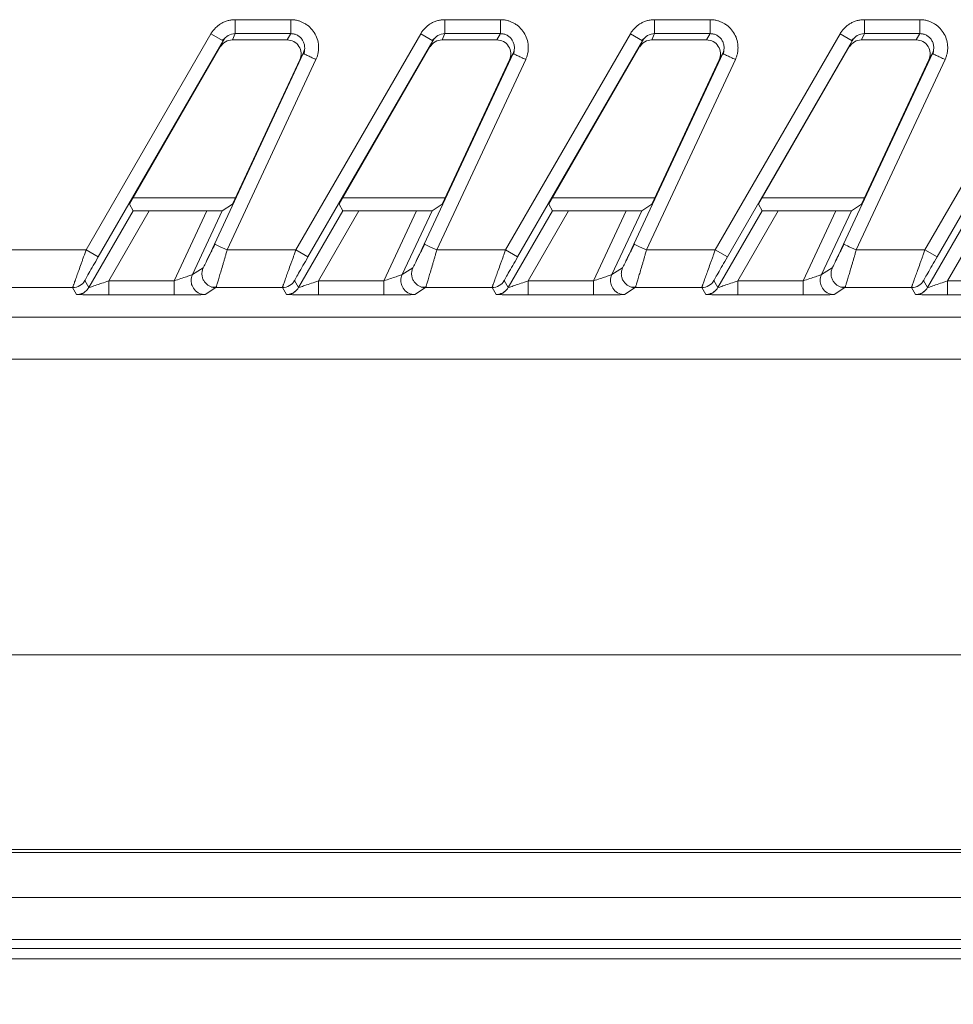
# Model space of a CAD drawing. Header units: millimetres. Extents: x 0 to 594, y 0 to 420.
# Tile 19 of 76: x 78 to 91, y 230 to 244. Entities that reach past the tile are written whole.
import ezdxf

# ---------------------------------------------------------------- set-up
doc = ezdxf.new("R2010")
doc.units = ezdxf.units.MM
doc.styles.add('SLDTEXTSTYLE1', font='TXT', dxfattribs={"width": 0.605})
doc.dimstyles.new('SLDDIMSTYLE3', dxfattribs={"dimtxt": 2.568319, "dimasz": 3.3, "dimexe": 0, "dimexo": 0.0625, "dimgap": 0.64208, "dimtad": 1, "dimdec": 1, "dimlfac": 5, "dimrnd": 1e-09, "dimzin": 12, "dimdsep": 46, "dimtxsty": 'SLDTEXTSTYLE1', "dimsah": 1, "dimcen": 0.09, "dimadec": 0, "dimazin": 3, "dimtfac": 1, "dimtdec": 1, "dimtmove": 0, "dimatfit": 0, "dimfxl": 1, "dimfrac": 2, "dimtolj": 1, "dimtzin": 12, "dimarcsym": 0})

# ---------------------------------------------------------------- blocks, each defined once
blk = doc.blocks.new('_D_13')
at = {"color": 7, "linetype": 'Continuous', "lineweight": 0}
for p, q in [((42.47, 235.104), (42.47, 241.504)), ((122.707, 235.104), (41.47, 235.104)), ((42.47, 225.604), (42.47, 235.104)), ((37.938, 233.539), (37.938, 234.127)), ((37.938, 234.127), (41.882, 234.127)), ((41.882, 234.127), (41.882, 233.539)), ((37.938, 227.169), (37.938, 226.581)), ((41.882, 226.581), (41.882, 227.169)), ((37.938, 226.581), (41.882, 226.581)), ((115.707, 225.604), (41.47, 225.604)), ((42.47, 225.604), (42.47, 219.204))]:
    blk.add_line(p, q, dxfattribs=at)
for points in [[(42.47, 235.104), (42.97, 238.404), (41.97, 238.404)], [(42.47, 225.604), (41.97, 222.304), (42.97, 222.304)]]:
    blk.add_solid(points, dxfattribs=at)
at = {"color": 7, "linetype": 'Continuous', "lineweight": 0, "char_height": 2.6458, "attachment_point": 1, "rotation": 90, "style": 'SLDTEXTSTYLE1'}
for s, insert in [('47,5', (33.939, 226.924)), ('1,9', (38.471, 227.904))]:
    blk.add_mtext(s, dxfattribs=dict(at, insert=insert))

msp = doc.modelspace()

# ---------------------------------------------------------------- linework, layer by layer
at = {"color": 7, "linetype": 'Continuous', "lineweight": 15}
for p, q in [((80.755, 244.192), (81.549, 244.192)), ((83.755, 244.192), (84.549, 244.192)), ((86.755, 244.192), (87.549, 244.192)), ((89.755, 244.192), (90.549, 244.192)), ((78.622, 240.899), (80.408, 243.991)), ((80.408, 243.991), (80.581, 243.891)), ((80.755, 243.993), (80.714, 243.904)), ((80.755, 243.993), (81.549, 243.993)), ((81.549, 243.993), (81.498, 243.904)), ((81.622, 240.899), (83.408, 243.991)), ((83.408, 243.991), (83.581, 243.891)), ((83.755, 243.993), (83.714, 243.904)), ((83.755, 243.993), (84.549, 243.993)), ((84.549, 243.993), (84.498, 243.904)), ((84.622, 240.899), (86.408, 243.991)), ((86.408, 243.991), (86.581, 243.891)), ((86.755, 243.993), (86.714, 243.904)), ((86.755, 243.993), (87.549, 243.993)), ((87.549, 243.993), (87.498, 243.904)), ((87.622, 240.899), (89.408, 243.991)), ((89.408, 243.991), (89.581, 243.891)), ((89.755, 243.993), (89.714, 243.904)), ((89.755, 243.993), (90.549, 243.993)), ((90.549, 243.993), (90.498, 243.904)), ((90.622, 240.899), (92.408, 243.991)), ((78.795, 240.799), (80.581, 243.891)), ((80.581, 243.891), (80.54, 243.804)), ((80.568, 243.897), (80.613, 243.933)), ((81.498, 243.904), (80.714, 243.904)), ((81.795, 240.799), (83.581, 243.891)), ((83.581, 243.891), (83.54, 243.804)), ((83.568, 243.897), (83.613, 243.933)), ((84.498, 243.904), (83.714, 243.904)), ((84.795, 240.799), (86.581, 243.891)), ((86.581, 243.891), (86.54, 243.804)), ((86.568, 243.897), (86.613, 243.933)), ((87.498, 243.904), (86.714, 243.904)), ((87.795, 240.799), (89.581, 243.891)), ((89.581, 243.891), (89.54, 243.804)), ((89.568, 243.897), (89.613, 243.933)), ((90.498, 243.904), (89.714, 243.904)), ((90.795, 240.799), (92.581, 243.891)), ((79.241, 241.553), (80.54, 243.804)), ((81.729, 243.707), (80.459, 240.983)), ((81.729, 243.707), (81.678, 243.619)), ((81.743, 243.753), (81.729, 243.707)), ((81.742, 243.701), (81.729, 243.707)), ((81.744, 243.754), (81.741, 243.698)), ((82.241, 241.553), (83.54, 243.804)), ((84.729, 243.707), (83.459, 240.983)), ((84.729, 243.707), (84.678, 243.619)), ((84.743, 243.753), (84.729, 243.707)), ((84.742, 243.701), (84.729, 243.707)), ((84.744, 243.754), (84.741, 243.698)), ((85.241, 241.553), (86.54, 243.804)), ((87.729, 243.707), (86.459, 240.983)), ((87.729, 243.707), (87.678, 243.619)), ((87.743, 243.753), (87.729, 243.707)), ((87.742, 243.701), (87.729, 243.707)), ((87.744, 243.754), (87.741, 243.698)), ((88.241, 241.553), (89.54, 243.804)), ((90.729, 243.707), (89.459, 240.983)), ((90.729, 243.707), (90.678, 243.619)), ((90.743, 243.753), (90.729, 243.707)), ((90.742, 243.701), (90.729, 243.707)), ((90.744, 243.754), (90.741, 243.698)), ((81.91, 243.622), (80.64, 240.899)), ((80.715, 241.553), (81.678, 243.619)), ((84.91, 243.622), (83.64, 240.899)), ((83.715, 241.553), (84.678, 243.619)), ((87.91, 243.622), (86.64, 240.899)), ((86.715, 241.553), (87.678, 243.619)), ((90.91, 243.622), (89.64, 240.899)), ((89.715, 241.553), (90.678, 243.619)), ((80.757, 241.643), (79.293, 241.643)), ((83.757, 241.643), (82.293, 241.643)), ((86.757, 241.643), (85.293, 241.643)), ((89.757, 241.643), (88.293, 241.643)), ((78.659, 240.36), (79.294, 241.46)), ((78.946, 240.457), (79.524, 241.459)), ((79.241, 241.553), (79.294, 241.46)), ((79.524, 241.459), (80.348, 241.459)), ((80.348, 241.459), (79.881, 240.457)), ((80.57, 241.46), (80.143, 240.545)), ((80.715, 241.553), (80.57, 241.46)), ((81.659, 240.36), (82.294, 241.46)), ((81.946, 240.457), (82.524, 241.459)), ((82.241, 241.553), (82.294, 241.46)), ((82.524, 241.459), (83.348, 241.459)), ((83.348, 241.459), (82.881, 240.457)), ((83.57, 241.46), (83.143, 240.545)), ((83.715, 241.553), (83.57, 241.46)), ((84.659, 240.36), (85.294, 241.46)), ((84.946, 240.457), (85.524, 241.459)), ((85.241, 241.553), (85.294, 241.46)), ((85.524, 241.459), (86.348, 241.459)), ((86.348, 241.459), (85.881, 240.457)), ((86.57, 241.46), (86.143, 240.545)), ((86.715, 241.553), (86.57, 241.46)), ((87.659, 240.36), (88.294, 241.46)), ((87.946, 240.457), (88.524, 241.459)), ((88.241, 241.553), (88.294, 241.46)), ((88.524, 241.459), (89.348, 241.459)), ((89.348, 241.459), (88.881, 240.457)), ((89.57, 241.46), (89.143, 240.545)), ((89.715, 241.553), (89.57, 241.46)), ((90.659, 240.36), (91.294, 241.46)), ((90.946, 240.457), (91.524, 241.459)), ((76.956, 240.899), (78.622, 240.899)), ((78.622, 240.899), (78.795, 240.799)), ((80.64, 240.899), (81.622, 240.899)), ((81.622, 240.899), (81.795, 240.799)), ((83.64, 240.899), (84.622, 240.899)), ((84.622, 240.899), (84.795, 240.799)), ((86.64, 240.899), (87.622, 240.899)), ((87.622, 240.899), (87.795, 240.799)), ((89.64, 240.899), (90.622, 240.899)), ((90.622, 240.899), (90.795, 240.799)), ((80.297, 240.643), (80.143, 240.545)), ((83.297, 240.643), (83.143, 240.545)), ((86.297, 240.643), (86.143, 240.545)), ((89.297, 240.643), (89.143, 240.545)), ((78.659, 240.36), (78.602, 240.459)), ((79.881, 240.457), (78.946, 240.457)), ((81.659, 240.36), (81.602, 240.459)), ((82.881, 240.457), (81.946, 240.457)), ((84.659, 240.36), (84.602, 240.459)), ((85.881, 240.457), (84.946, 240.457)), ((87.659, 240.36), (87.602, 240.459)), ((88.881, 240.457), (87.946, 240.457)), ((90.659, 240.36), (90.602, 240.459)), ((91.881, 240.457), (90.946, 240.457)), ((76.956, 240.359), (78.429, 240.359)), ((78.486, 240.26), (78.429, 240.359)), ((80.478, 240.359), (80.324, 240.26)), ((80.417, 240.368), (80.487, 240.37)), ((80.478, 240.359), (81.429, 240.359)), ((81.486, 240.26), (81.429, 240.359)), ((81.63, 240.322), (81.637, 240.329)), ((83.478, 240.359), (83.324, 240.26)), ((83.417, 240.368), (83.487, 240.37)), ((83.478, 240.359), (84.429, 240.359)), ((84.486, 240.26), (84.429, 240.359)), ((86.478, 240.359), (86.324, 240.26)), ((86.417, 240.368), (86.487, 240.37)), ((86.478, 240.359), (87.429, 240.359)), ((87.486, 240.26), (87.429, 240.359)), ((89.478, 240.359), (89.324, 240.26)), ((89.417, 240.368), (89.487, 240.37)), ((89.478, 240.359), (90.429, 240.359)), ((90.486, 240.26), (90.429, 240.359)), ((79.881, 240.257), (78.946, 240.257)), ((82.881, 240.257), (81.946, 240.257)), ((85.881, 240.257), (84.946, 240.257)), ((88.881, 240.257), (87.946, 240.257)), ((91.881, 240.257), (90.946, 240.257)), ((92.598, 239.936), (74.199, 239.936)), ((92.598, 239.336), (74.199, 239.336)), ((103.707, 232.32), (74.199, 232.32)), ((77.129, 232.276), (103.707, 232.276)), ((103.707, 230.904), (68.712, 230.904)), ((103.707, 230.757), (68.621, 230.757))]:
    msp.add_line(p, q, dxfattribs=at)
at = {"color": 8, "linetype": 'Continuous', "lineweight": 15}
for p, q in [((77.129, 231.633), (103.707, 231.633)), ((77.129, 231.034), (103.707, 231.034))]:
    msp.add_line(p, q, dxfattribs=at)
at = {"color": 7, "linetype": 'Continuous', "lineweight": 15, "flags": 128}
for points in [[(80.64, 240.899), (80.605, 240.915), (80.571, 240.931), (80.54, 240.945), (80.512, 240.958), (80.49, 240.969), (80.473, 240.976), (80.463, 240.981), (80.459, 240.983)], [(83.64, 240.899), (83.605, 240.915), (83.571, 240.931), (83.54, 240.945), (83.512, 240.958), (83.49, 240.969), (83.473, 240.976), (83.463, 240.981), (83.459, 240.983)], [(86.64, 240.899), (86.605, 240.915), (86.571, 240.931), (86.54, 240.945), (86.512, 240.958), (86.49, 240.969), (86.473, 240.976), (86.463, 240.981), (86.459, 240.983)], [(89.64, 240.899), (89.605, 240.915), (89.571, 240.931), (89.54, 240.945), (89.512, 240.958), (89.49, 240.969), (89.473, 240.976), (89.463, 240.981), (89.459, 240.983)]]:
    msp.add_lwpolyline(points, dxfattribs=at)
at = {"color": 7, "linetype": 'Continuous', "lineweight": 15}
for centre, major_axis, ratio, start_param, end_param in [((80.714, 243.703), (-0.084, -0.182), 0.995387, 3.572763, 4.621301), ((81.497, 243.703), (-0.1, -0.174), 0.99494, 1.657764, 3.662263), ((83.714, 243.703), (-0.084, -0.182), 0.995387, 3.572763, 4.621301), ((84.497, 243.703), (-0.1, -0.174), 0.99494, 1.657764, 3.662263), ((86.714, 243.703), (-0.084, -0.182), 0.995387, 3.572763, 4.621301), ((87.497, 243.703), (-0.1, -0.174), 0.99494, 1.657764, 3.662263), ((89.714, 243.703), (-0.084, -0.182), 0.995387, 3.572763, 4.621301), ((90.497, 243.703), (-0.1, -0.174), 0.99494, 1.657764, 3.662263), ((79.525, 241.46), (0.231, 0), 0.007558, 3.145956, 4.708025), ((80.349, 241.46), (0.221, 0), 0.007909, 4.708701, 6.27077), ((82.525, 241.46), (0.231, 0), 0.007558, 3.145956, 4.708025), ((83.349, 241.46), (0.221, 0), 0.007909, 4.708701, 6.27077), ((85.525, 241.46), (0.231, 0), 0.007558, 3.145956, 4.708025), ((86.349, 241.46), (0.221, 0), 0.007909, 4.708701, 6.27077), ((88.525, 241.46), (0.231, 0), 0.007558, 3.145956, 4.708025), ((89.349, 241.46), (0.221, 0), 0.007909, 4.708701, 6.27077)]:
    msp.add_ellipse(centre, major_axis=major_axis, ratio=ratio, start_param=start_param, end_param=end_param, dxfattribs=at)
for points, knots in [([(80.408, 243.991), (80.412, 243.999), (80.421, 244.013), (80.436, 244.034), (80.452, 244.054), (80.476, 244.08), (80.509, 244.109), (80.553, 244.139), (80.6, 244.162), (80.651, 244.18), (80.703, 244.191), (80.738, 244.192), (80.755, 244.192)], [0, 0, 0, 0, 0.061468, 0.122481, 0.183288, 0.24414, 0.37016, 0.495509, 0.621864, 0.749271, 0.874196, 1, 1, 1, 1]), ([(80.755, 244.192), (80.755, 244.143), (80.755, 244.094), (80.755, 244.021), (80.755, 243.998), (80.755, 243.993)], [0, 0, 0, 0, 0.5, 0.5, 1, 1, 1, 1]), ([(81.549, 244.192), (81.559, 244.192), (81.577, 244.192), (81.605, 244.189), (81.633, 244.184), (81.664, 244.176), (81.7, 244.164), (81.741, 244.144), (81.782, 244.119), (81.834, 244.076), (81.888, 244.011), (81.932, 243.92), (81.948, 243.834), (81.948, 243.761), (81.94, 243.709), (81.927, 243.662), (81.916, 243.636), (81.91, 243.622)], [0, 0, 0, 0, 0.035294, 0.070107, 0.104612, 0.138986, 0.191706, 0.245192, 0.308562, 0.371227, 0.496362, 0.621286, 0.747517, 0.819844, 0.891197, 0.945038, 1, 1, 1, 1]), ([(81.549, 244.192), (81.549, 244.17), (81.549, 244.145), (81.549, 244.098), (81.549, 244.075), (81.549, 244.037), (81.549, 244.022), (81.549, 244.001), (81.549, 243.995), (81.549, 243.993)], [0, 0, 0, 0, 0.25, 0.25, 0.5, 0.5, 0.75, 0.75, 1, 1, 1, 1]), ([(83.408, 243.991), (83.412, 243.999), (83.421, 244.013), (83.436, 244.034), (83.452, 244.054), (83.476, 244.08), (83.509, 244.109), (83.553, 244.139), (83.6, 244.162), (83.651, 244.18), (83.703, 244.191), (83.738, 244.192), (83.755, 244.192)], [0, 0, 0, 0, 0.061468, 0.122481, 0.183288, 0.24414, 0.37016, 0.495509, 0.621864, 0.749271, 0.874196, 1, 1, 1, 1]), ([(83.755, 244.192), (83.755, 244.143), (83.755, 244.094), (83.755, 244.021), (83.755, 243.998), (83.755, 243.993)], [0, 0, 0, 0, 0.5, 0.5, 1, 1, 1, 1]), ([(84.549, 244.192), (84.559, 244.192), (84.577, 244.192), (84.605, 244.189), (84.633, 244.184), (84.664, 244.176), (84.7, 244.164), (84.741, 244.144), (84.782, 244.119), (84.834, 244.076), (84.888, 244.011), (84.932, 243.92), (84.948, 243.834), (84.948, 243.761), (84.94, 243.709), (84.927, 243.662), (84.916, 243.636), (84.91, 243.622)], [0, 0, 0, 0, 0.035294, 0.070107, 0.104612, 0.138986, 0.191706, 0.245192, 0.308562, 0.371227, 0.496362, 0.621286, 0.747517, 0.819844, 0.891197, 0.945038, 1, 1, 1, 1]), ([(84.549, 244.192), (84.549, 244.17), (84.549, 244.145), (84.549, 244.098), (84.549, 244.075), (84.549, 244.037), (84.549, 244.022), (84.549, 244.001), (84.549, 243.995), (84.549, 243.993)], [0, 0, 0, 0, 0.25, 0.25, 0.5, 0.5, 0.75, 0.75, 1, 1, 1, 1]), ([(86.408, 243.991), (86.412, 243.999), (86.421, 244.013), (86.436, 244.034), (86.452, 244.054), (86.476, 244.08), (86.509, 244.109), (86.553, 244.139), (86.6, 244.162), (86.651, 244.18), (86.703, 244.191), (86.738, 244.192), (86.755, 244.192)], [0, 0, 0, 0, 0.061468, 0.122481, 0.183288, 0.24414, 0.37016, 0.495509, 0.621864, 0.749271, 0.874196, 1, 1, 1, 1]), ([(86.755, 244.192), (86.755, 244.143), (86.755, 244.094), (86.755, 244.021), (86.755, 243.998), (86.755, 243.993)], [0, 0, 0, 0, 0.5, 0.5, 1, 1, 1, 1]), ([(87.549, 244.192), (87.559, 244.192), (87.577, 244.192), (87.605, 244.189), (87.633, 244.184), (87.664, 244.176), (87.7, 244.164), (87.741, 244.144), (87.782, 244.119), (87.834, 244.076), (87.888, 244.011), (87.932, 243.92), (87.948, 243.834), (87.948, 243.761), (87.94, 243.709), (87.927, 243.662), (87.916, 243.636), (87.91, 243.622)], [0, 0, 0, 0, 0.035294, 0.070107, 0.104612, 0.138986, 0.191706, 0.245192, 0.308562, 0.371227, 0.496362, 0.621286, 0.747517, 0.819844, 0.891197, 0.945038, 1, 1, 1, 1]), ([(87.549, 244.192), (87.549, 244.17), (87.549, 244.145), (87.549, 244.098), (87.549, 244.075), (87.549, 244.037), (87.549, 244.022), (87.549, 244.001), (87.549, 243.995), (87.549, 243.993)], [0, 0, 0, 0, 0.25, 0.25, 0.5, 0.5, 0.75, 0.75, 1, 1, 1, 1]), ([(89.408, 243.991), (89.412, 243.999), (89.421, 244.013), (89.436, 244.034), (89.452, 244.054), (89.476, 244.08), (89.509, 244.109), (89.553, 244.139), (89.6, 244.162), (89.651, 244.18), (89.703, 244.191), (89.738, 244.192), (89.755, 244.192)], [0, 0, 0, 0, 0.061468, 0.122481, 0.183288, 0.24414, 0.37016, 0.495509, 0.621864, 0.749271, 0.874196, 1, 1, 1, 1]), ([(89.755, 244.192), (89.755, 244.143), (89.755, 244.094), (89.755, 244.021), (89.755, 243.998), (89.755, 243.993)], [0, 0, 0, 0, 0.5, 0.5, 1, 1, 1, 1]), ([(90.549, 244.192), (90.559, 244.192), (90.577, 244.192), (90.605, 244.189), (90.633, 244.184), (90.664, 244.176), (90.7, 244.164), (90.741, 244.144), (90.782, 244.119), (90.834, 244.076), (90.888, 244.011), (90.932, 243.92), (90.948, 243.834), (90.948, 243.761), (90.94, 243.709), (90.927, 243.662), (90.916, 243.636), (90.91, 243.622)], [0, 0, 0, 0, 0.035294, 0.070107, 0.104612, 0.138986, 0.191706, 0.245192, 0.308562, 0.371227, 0.496362, 0.621286, 0.747517, 0.819844, 0.891197, 0.945038, 1, 1, 1, 1]), ([(90.549, 244.192), (90.549, 244.17), (90.549, 244.145), (90.549, 244.098), (90.549, 244.075), (90.549, 244.037), (90.549, 244.022), (90.549, 244.001), (90.549, 243.995), (90.549, 243.993)], [0, 0, 0, 0, 0.25, 0.25, 0.5, 0.5, 0.75, 0.75, 1, 1, 1, 1]), ([(80.581, 243.891), (80.599, 243.922), (80.624, 243.948), (80.685, 243.983), (80.72, 243.993), (80.755, 243.993)], [0, 0, 0, 0, 0.5, 0.5, 1, 1, 1, 1]), ([(83.581, 243.891), (83.599, 243.922), (83.624, 243.948), (83.685, 243.983), (83.72, 243.993), (83.755, 243.993)], [0, 0, 0, 0, 0.5, 0.5, 1, 1, 1, 1]), ([(86.581, 243.891), (86.599, 243.922), (86.624, 243.948), (86.685, 243.983), (86.72, 243.993), (86.755, 243.993)], [0, 0, 0, 0, 0.5, 0.5, 1, 1, 1, 1]), ([(89.581, 243.891), (89.599, 243.922), (89.624, 243.948), (89.685, 243.983), (89.72, 243.993), (89.755, 243.993)], [0, 0, 0, 0, 0.5, 0.5, 1, 1, 1, 1]), ([(78.429, 240.359), (78.429, 240.359), (78.429, 240.359), (78.43, 240.362), (78.432, 240.367), (78.434, 240.374), (78.437, 240.382), (78.44, 240.392), (78.448, 240.414), (78.462, 240.455), (78.487, 240.524), (78.517, 240.607), (78.544, 240.683), (78.568, 240.749), (78.585, 240.795), (78.603, 240.846), (78.615, 240.879), (78.622, 240.899)], [0, 0, 0, 0, 0.035805, 0.07174, 0.107822, 0.144064, 0.180483, 0.217094, 0.25391, 0.376917, 0.507223, 0.624157, 0.754337, 0.812558, 0.877189, 0.92979, 1, 1, 1, 1]), ([(80.459, 240.983), (80.439, 240.94), (80.419, 240.897), (80.381, 240.817), (80.363, 240.78), (80.333, 240.716), (80.32, 240.69), (80.303, 240.653), (80.298, 240.644), (80.297, 240.643)], [0, 0, 0, 0, 0.25, 0.25, 0.5, 0.5, 0.75, 0.75, 1, 1, 1, 1]), ([(80.466, 240.984), (80.453, 240.957), (80.427, 240.906), (80.391, 240.835), (80.36, 240.773), (80.346, 240.742), (80.338, 240.727)], [0, 0, 0, 0, 0.261544, 0.515962, 0.762477, 1, 1, 1, 1]), ([(81.429, 240.359), (81.429, 240.359), (81.429, 240.359), (81.43, 240.362), (81.432, 240.367), (81.434, 240.374), (81.437, 240.382), (81.44, 240.392), (81.448, 240.414), (81.462, 240.455), (81.487, 240.524), (81.517, 240.607), (81.544, 240.683), (81.568, 240.749), (81.585, 240.795), (81.603, 240.846), (81.615, 240.879), (81.622, 240.899)], [0, 0, 0, 0, 0.035805, 0.07174, 0.107822, 0.144064, 0.180483, 0.217094, 0.25391, 0.376917, 0.507223, 0.624157, 0.754337, 0.812558, 0.877189, 0.92979, 1, 1, 1, 1]), ([(83.459, 240.983), (83.439, 240.94), (83.419, 240.897), (83.381, 240.817), (83.363, 240.78), (83.333, 240.716), (83.32, 240.69), (83.303, 240.653), (83.298, 240.644), (83.297, 240.643)], [0, 0, 0, 0, 0.25, 0.25, 0.5, 0.5, 0.75, 0.75, 1, 1, 1, 1]), ([(83.466, 240.984), (83.453, 240.957), (83.427, 240.906), (83.391, 240.835), (83.36, 240.773), (83.346, 240.742), (83.338, 240.727)], [0, 0, 0, 0, 0.261544, 0.515962, 0.762477, 1, 1, 1, 1]), ([(84.429, 240.359), (84.429, 240.359), (84.429, 240.359), (84.43, 240.362), (84.432, 240.367), (84.434, 240.374), (84.437, 240.382), (84.44, 240.392), (84.448, 240.414), (84.462, 240.455), (84.487, 240.524), (84.517, 240.607), (84.544, 240.683), (84.568, 240.749), (84.585, 240.795), (84.603, 240.846), (84.615, 240.879), (84.622, 240.899)], [0, 0, 0, 0, 0.035805, 0.07174, 0.107822, 0.144064, 0.180483, 0.217094, 0.25391, 0.376917, 0.507223, 0.624157, 0.754337, 0.812558, 0.877189, 0.92979, 1, 1, 1, 1]), ([(86.459, 240.983), (86.439, 240.94), (86.419, 240.897), (86.381, 240.817), (86.363, 240.78), (86.333, 240.716), (86.32, 240.69), (86.303, 240.653), (86.298, 240.644), (86.297, 240.643)], [0, 0, 0, 0, 0.25, 0.25, 0.5, 0.5, 0.75, 0.75, 1, 1, 1, 1]), ([(86.466, 240.984), (86.453, 240.957), (86.427, 240.906), (86.391, 240.835), (86.36, 240.773), (86.346, 240.742), (86.338, 240.727)], [0, 0, 0, 0, 0.261544, 0.515962, 0.762477, 1, 1, 1, 1]), ([(87.429, 240.359), (87.429, 240.359), (87.429, 240.359), (87.43, 240.362), (87.432, 240.367), (87.434, 240.374), (87.437, 240.382), (87.44, 240.392), (87.448, 240.414), (87.462, 240.455), (87.487, 240.524), (87.517, 240.607), (87.544, 240.683), (87.568, 240.749), (87.585, 240.795), (87.603, 240.846), (87.615, 240.879), (87.622, 240.899)], [0, 0, 0, 0, 0.035805, 0.07174, 0.107822, 0.144064, 0.180483, 0.217094, 0.25391, 0.376917, 0.507223, 0.624157, 0.754337, 0.812558, 0.877189, 0.92979, 1, 1, 1, 1]), ([(89.459, 240.983), (89.439, 240.94), (89.419, 240.897), (89.381, 240.817), (89.363, 240.78), (89.333, 240.716), (89.32, 240.69), (89.303, 240.653), (89.298, 240.644), (89.297, 240.643)], [0, 0, 0, 0, 0.25, 0.25, 0.5, 0.5, 0.75, 0.75, 1, 1, 1, 1]), ([(89.466, 240.984), (89.453, 240.957), (89.427, 240.906), (89.391, 240.835), (89.36, 240.773), (89.346, 240.742), (89.338, 240.727)], [0, 0, 0, 0, 0.261544, 0.515962, 0.762477, 1, 1, 1, 1]), ([(90.429, 240.359), (90.429, 240.359), (90.429, 240.359), (90.43, 240.362), (90.432, 240.367), (90.434, 240.374), (90.437, 240.382), (90.44, 240.392), (90.448, 240.414), (90.462, 240.455), (90.487, 240.524), (90.517, 240.607), (90.544, 240.683), (90.568, 240.749), (90.585, 240.795), (90.603, 240.846), (90.615, 240.879), (90.622, 240.899)], [0, 0, 0, 0, 0.035805, 0.07174, 0.107822, 0.144064, 0.180483, 0.217094, 0.25391, 0.376917, 0.507223, 0.624157, 0.754337, 0.812558, 0.877189, 0.92979, 1, 1, 1, 1]), ([(78.602, 240.459), (78.602, 240.459), (78.608, 240.469), (78.628, 240.506), (78.643, 240.533), (78.68, 240.597), (78.701, 240.635), (78.747, 240.714), (78.771, 240.756), (78.795, 240.799)], [0, 0, 0, 0, 0.25, 0.25, 0.5, 0.5, 0.75, 0.75, 1, 1, 1, 1]), ([(81.602, 240.459), (81.602, 240.459), (81.608, 240.469), (81.628, 240.506), (81.643, 240.533), (81.68, 240.597), (81.701, 240.635), (81.747, 240.714), (81.771, 240.756), (81.795, 240.799)], [0, 0, 0, 0, 0.25, 0.25, 0.5, 0.5, 0.75, 0.75, 1, 1, 1, 1]), ([(84.602, 240.459), (84.602, 240.459), (84.608, 240.469), (84.628, 240.506), (84.643, 240.533), (84.68, 240.597), (84.701, 240.635), (84.747, 240.714), (84.771, 240.756), (84.795, 240.799)], [0, 0, 0, 0, 0.25, 0.25, 0.5, 0.5, 0.75, 0.75, 1, 1, 1, 1]), ([(87.602, 240.459), (87.602, 240.459), (87.608, 240.469), (87.628, 240.506), (87.643, 240.533), (87.68, 240.597), (87.701, 240.635), (87.747, 240.714), (87.771, 240.756), (87.795, 240.799)], [0, 0, 0, 0, 0.25, 0.25, 0.5, 0.5, 0.75, 0.75, 1, 1, 1, 1]), ([(90.602, 240.459), (90.602, 240.459), (90.608, 240.469), (90.628, 240.506), (90.643, 240.533), (90.68, 240.597), (90.701, 240.635), (90.747, 240.714), (90.771, 240.756), (90.795, 240.799)], [0, 0, 0, 0, 0.25, 0.25, 0.5, 0.5, 0.75, 0.75, 1, 1, 1, 1]), ([(78.429, 240.359), (78.465, 240.359), (78.502, 240.369), (78.563, 240.406), (78.587, 240.432), (78.602, 240.459)], [0, 0, 0, 0, 0.5, 0.5, 1, 1, 1, 1]), ([(78.946, 240.457), (78.877, 240.433), (78.808, 240.409), (78.725, 240.381), (78.702, 240.373), (78.669, 240.363), (78.659, 240.36), (78.659, 240.36)], [0, 0, 0, 0, 0.5, 0.5, 0.75, 0.75, 1, 1, 1, 1]), ([(78.946, 240.257), (78.946, 240.257), (78.946, 240.261), (78.946, 240.281), (78.946, 240.296), (78.946, 240.335), (78.946, 240.359), (78.946, 240.408), (78.946, 240.433), (78.946, 240.457)], [0, 0, 0, 0, 0.25, 0.25, 0.5, 0.5, 0.75, 0.75, 1, 1, 1, 1]), ([(80.143, 240.545), (80.142, 240.544), (80.134, 240.541), (80.104, 240.531), (80.083, 240.524), (80.009, 240.499), (79.945, 240.478), (79.881, 240.457)], [0, 0, 0, 0, 0.25, 0.25, 0.5, 0.5, 1, 1, 1, 1]), ([(79.881, 240.257), (79.881, 240.257), (79.881, 240.279), (79.881, 240.353), (79.881, 240.405), (79.881, 240.457)], [0, 0, 0, 0, 0.5, 0.5, 1, 1, 1, 1]), ([(80.269, 240.268), (80.237, 240.277), (80.208, 240.294), (80.163, 240.337), (80.147, 240.363), (80.133, 240.4), (80.129, 240.412), (80.125, 240.436), (80.124, 240.448), (80.124, 240.488), (80.13, 240.517), (80.143, 240.545)], [0, 0, 0, 0, 0.25, 0.25, 0.5, 0.5, 0.625, 0.625, 0.75, 0.75, 1, 1, 1, 1]), ([(81.429, 240.359), (81.465, 240.359), (81.502, 240.369), (81.563, 240.406), (81.587, 240.432), (81.602, 240.459)], [0, 0, 0, 0, 0.5, 0.5, 1, 1, 1, 1]), ([(81.946, 240.457), (81.877, 240.433), (81.808, 240.409), (81.725, 240.381), (81.702, 240.373), (81.669, 240.363), (81.659, 240.36), (81.659, 240.36)], [0, 0, 0, 0, 0.5, 0.5, 0.75, 0.75, 1, 1, 1, 1]), ([(81.946, 240.257), (81.946, 240.257), (81.946, 240.261), (81.946, 240.281), (81.946, 240.296), (81.946, 240.335), (81.946, 240.359), (81.946, 240.408), (81.946, 240.433), (81.946, 240.457)], [0, 0, 0, 0, 0.25, 0.25, 0.5, 0.5, 0.75, 0.75, 1, 1, 1, 1]), ([(83.143, 240.545), (83.142, 240.544), (83.134, 240.541), (83.104, 240.531), (83.083, 240.524), (83.009, 240.499), (82.945, 240.478), (82.881, 240.457)], [0, 0, 0, 0, 0.25, 0.25, 0.5, 0.5, 1, 1, 1, 1]), ([(82.881, 240.257), (82.881, 240.257), (82.881, 240.279), (82.881, 240.353), (82.881, 240.405), (82.881, 240.457)], [0, 0, 0, 0, 0.5, 0.5, 1, 1, 1, 1]), ([(83.269, 240.268), (83.237, 240.277), (83.208, 240.294), (83.163, 240.337), (83.147, 240.363), (83.133, 240.4), (83.129, 240.412), (83.125, 240.436), (83.124, 240.448), (83.124, 240.488), (83.13, 240.517), (83.143, 240.545)], [0, 0, 0, 0, 0.25, 0.25, 0.5, 0.5, 0.625, 0.625, 0.75, 0.75, 1, 1, 1, 1]), ([(84.429, 240.359), (84.465, 240.359), (84.502, 240.369), (84.563, 240.406), (84.587, 240.432), (84.602, 240.459)], [0, 0, 0, 0, 0.5, 0.5, 1, 1, 1, 1]), ([(84.946, 240.457), (84.877, 240.433), (84.808, 240.409), (84.725, 240.381), (84.702, 240.373), (84.669, 240.363), (84.659, 240.36), (84.659, 240.36)], [0, 0, 0, 0, 0.5, 0.5, 0.75, 0.75, 1, 1, 1, 1]), ([(84.946, 240.257), (84.946, 240.257), (84.946, 240.261), (84.946, 240.281), (84.946, 240.296), (84.946, 240.335), (84.946, 240.359), (84.946, 240.408), (84.946, 240.433), (84.946, 240.457)], [0, 0, 0, 0, 0.25, 0.25, 0.5, 0.5, 0.75, 0.75, 1, 1, 1, 1]), ([(86.143, 240.545), (86.142, 240.544), (86.134, 240.541), (86.104, 240.531), (86.083, 240.524), (86.009, 240.499), (85.945, 240.478), (85.881, 240.457)], [0, 0, 0, 0, 0.25, 0.25, 0.5, 0.5, 1, 1, 1, 1]), ([(85.881, 240.257), (85.881, 240.257), (85.881, 240.279), (85.881, 240.353), (85.881, 240.405), (85.881, 240.457)], [0, 0, 0, 0, 0.5, 0.5, 1, 1, 1, 1]), ([(86.269, 240.268), (86.237, 240.277), (86.208, 240.294), (86.163, 240.337), (86.147, 240.363), (86.133, 240.4), (86.129, 240.412), (86.125, 240.436), (86.124, 240.448), (86.124, 240.488), (86.13, 240.517), (86.143, 240.545)], [0, 0, 0, 0, 0.25, 0.25, 0.5, 0.5, 0.625, 0.625, 0.75, 0.75, 1, 1, 1, 1]), ([(87.429, 240.359), (87.465, 240.359), (87.502, 240.369), (87.563, 240.406), (87.587, 240.432), (87.602, 240.459)], [0, 0, 0, 0, 0.5, 0.5, 1, 1, 1, 1]), ([(87.946, 240.457), (87.877, 240.433), (87.808, 240.409), (87.725, 240.381), (87.702, 240.373), (87.669, 240.363), (87.659, 240.36), (87.659, 240.36)], [0, 0, 0, 0, 0.5, 0.5, 0.75, 0.75, 1, 1, 1, 1]), ([(87.946, 240.257), (87.946, 240.257), (87.946, 240.261), (87.946, 240.281), (87.946, 240.296), (87.946, 240.335), (87.946, 240.359), (87.946, 240.408), (87.946, 240.433), (87.946, 240.457)], [0, 0, 0, 0, 0.25, 0.25, 0.5, 0.5, 0.75, 0.75, 1, 1, 1, 1]), ([(89.143, 240.545), (89.142, 240.544), (89.134, 240.541), (89.104, 240.531), (89.083, 240.524), (89.009, 240.499), (88.945, 240.478), (88.881, 240.457)], [0, 0, 0, 0, 0.25, 0.25, 0.5, 0.5, 1, 1, 1, 1]), ([(88.881, 240.257), (88.881, 240.257), (88.881, 240.279), (88.881, 240.353), (88.881, 240.405), (88.881, 240.457)], [0, 0, 0, 0, 0.5, 0.5, 1, 1, 1, 1]), ([(89.269, 240.268), (89.237, 240.277), (89.208, 240.294), (89.163, 240.337), (89.147, 240.363), (89.133, 240.4), (89.129, 240.412), (89.125, 240.436), (89.124, 240.448), (89.124, 240.488), (89.13, 240.517), (89.143, 240.545)], [0, 0, 0, 0, 0.25, 0.25, 0.5, 0.5, 0.625, 0.625, 0.75, 0.75, 1, 1, 1, 1]), ([(90.429, 240.359), (90.465, 240.359), (90.502, 240.369), (90.563, 240.406), (90.587, 240.432), (90.602, 240.459)], [0, 0, 0, 0, 0.5, 0.5, 1, 1, 1, 1]), ([(90.946, 240.457), (90.877, 240.433), (90.808, 240.409), (90.725, 240.381), (90.702, 240.373), (90.669, 240.363), (90.659, 240.36), (90.659, 240.36)], [0, 0, 0, 0, 0.5, 0.5, 0.75, 0.75, 1, 1, 1, 1]), ([(90.946, 240.257), (90.946, 240.257), (90.946, 240.261), (90.946, 240.281), (90.946, 240.296), (90.946, 240.335), (90.946, 240.359), (90.946, 240.408), (90.946, 240.433), (90.946, 240.457)], [0, 0, 0, 0, 0.25, 0.25, 0.5, 0.5, 0.75, 0.75, 1, 1, 1, 1]), ([(78.524, 240.259), (78.531, 240.26), (78.543, 240.261), (78.573, 240.275), (78.606, 240.297), (78.627, 240.319), (78.637, 240.329)], [0, 0, 0, 0, 0.266767, 0.5234035, 0.7681285, 1, 1, 1, 1]), ([(80.478, 240.359), (80.461, 240.359), (80.441, 240.359), (80.423, 240.367), (80.421, 240.368)], [0, 0, 0, 0, 0.855431, 1, 1, 1, 1]), ([(80.482, 240.371), (80.482, 240.369), (80.481, 240.365), (80.48, 240.362), (80.479, 240.359), (80.478, 240.359), (80.478, 240.359)], [0, 0, 0, 0, 0.251708, 0.502242, 0.751655, 1, 1, 1, 1]), ([(81.524, 240.259), (81.531, 240.26), (81.543, 240.261), (81.573, 240.275), (81.601, 240.293), (81.618, 240.31), (81.623, 240.316)], [0, 0, 0, 0, 0.298293, 0.585259, 0.858905, 1, 1, 1, 1]), ([(83.478, 240.359), (83.461, 240.359), (83.441, 240.359), (83.423, 240.367), (83.421, 240.368)], [0, 0, 0, 0, 0.855431, 1, 1, 1, 1]), ([(83.482, 240.371), (83.482, 240.369), (83.481, 240.365), (83.48, 240.362), (83.479, 240.359), (83.478, 240.359), (83.478, 240.359)], [0, 0, 0, 0, 0.251708, 0.502242, 0.751655, 1, 1, 1, 1]), ([(84.524, 240.259), (84.531, 240.26), (84.543, 240.261), (84.573, 240.275), (84.606, 240.297), (84.627, 240.319), (84.637, 240.329)], [0, 0, 0, 0, 0.266767, 0.523404, 0.768129, 1, 1, 1, 1]), ([(86.478, 240.359), (86.461, 240.359), (86.441, 240.359), (86.423, 240.367), (86.421, 240.368)], [0, 0, 0, 0, 0.8554315, 1, 1, 1, 1]), ([(86.482, 240.371), (86.482, 240.369), (86.481, 240.365), (86.48, 240.362), (86.479, 240.359), (86.478, 240.359), (86.478, 240.359)], [0, 0, 0, 0, 0.251708, 0.502242, 0.751655, 1, 1, 1, 1]), ([(87.524, 240.259), (87.531, 240.26), (87.543, 240.261), (87.573, 240.275), (87.606, 240.297), (87.627, 240.319), (87.637, 240.329)], [0, 0, 0, 0, 0.266767, 0.523404, 0.768129, 1, 1, 1, 1]), ([(89.478, 240.359), (89.461, 240.359), (89.441, 240.359), (89.423, 240.367), (89.421, 240.368)], [0, 0, 0, 0, 0.855431, 1, 1, 1, 1]), ([(89.482, 240.371), (89.482, 240.369), (89.481, 240.365), (89.48, 240.362), (89.479, 240.359), (89.478, 240.359), (89.478, 240.359)], [0, 0, 0, 0, 0.2517082, 0.502242, 0.7516547, 1, 1, 1, 1]), ([(90.524, 240.259), (90.531, 240.26), (90.543, 240.261), (90.573, 240.275), (90.606, 240.297), (90.627, 240.319), (90.637, 240.329)], [0, 0, 0, 0, 0.266767, 0.523404, 0.768129, 1, 1, 1, 1]), ([(78.946, 240.257), (78.892, 240.257), (78.782, 240.257), (78.655, 240.258), (78.575, 240.258), (78.538, 240.259), (78.528, 240.259), (78.528, 240.259)], [0, 0, 0, 0, 0.323931, 0.655212, 0.828927, 0.997656, 1, 1, 1, 1]), ([(80.313, 240.26), (80.311, 240.259), (80.306, 240.259), (80.296, 240.259), (80.277, 240.259), (80.241, 240.258), (80.182, 240.258), (80.114, 240.257), (80.047, 240.257), (79.987, 240.257), (79.934, 240.257), (79.899, 240.257), (79.881, 240.257)], [0, 0, 0, 0, 0.048592, 0.097672, 0.147513, 0.290937, 0.437331, 0.578505, 0.722394, 0.814841, 0.906998, 1, 1, 1, 1]), ([(81.946, 240.257), (81.892, 240.257), (81.782, 240.257), (81.655, 240.258), (81.575, 240.258), (81.538, 240.259), (81.528, 240.259), (81.528, 240.259)], [0, 0, 0, 0, 0.323931, 0.655212, 0.828927, 0.997656, 1, 1, 1, 1]), ([(83.313, 240.26), (83.311, 240.259), (83.306, 240.259), (83.296, 240.259), (83.277, 240.259), (83.241, 240.258), (83.182, 240.258), (83.114, 240.257), (83.047, 240.257), (82.987, 240.257), (82.934, 240.257), (82.899, 240.257), (82.881, 240.257)], [0, 0, 0, 0, 0.048592, 0.097672, 0.147513, 0.290937, 0.437331, 0.578505, 0.722394, 0.814841, 0.906998, 1, 1, 1, 1]), ([(84.946, 240.257), (84.892, 240.257), (84.782, 240.257), (84.655, 240.258), (84.575, 240.258), (84.538, 240.259), (84.528, 240.259), (84.528, 240.259)], [0, 0, 0, 0, 0.3239311, 0.6552121, 0.8289268, 0.9976556, 1, 1, 1, 1]), ([(86.313, 240.26), (86.311, 240.259), (86.306, 240.259), (86.296, 240.259), (86.277, 240.259), (86.241, 240.258), (86.182, 240.258), (86.114, 240.257), (86.047, 240.257), (85.987, 240.257), (85.934, 240.257), (85.899, 240.257), (85.881, 240.257)], [0, 0, 0, 0, 0.048592, 0.097672, 0.147513, 0.290937, 0.437331, 0.578505, 0.722394, 0.814841, 0.906998, 1, 1, 1, 1]), ([(87.946, 240.257), (87.892, 240.257), (87.782, 240.257), (87.655, 240.258), (87.575, 240.258), (87.538, 240.259), (87.528, 240.259), (87.528, 240.259)], [0, 0, 0, 0, 0.323931, 0.655212, 0.828927, 0.997656, 1, 1, 1, 1]), ([(89.313, 240.26), (89.311, 240.259), (89.306, 240.259), (89.296, 240.259), (89.277, 240.259), (89.241, 240.258), (89.182, 240.258), (89.114, 240.257), (89.047, 240.257), (88.987, 240.257), (88.934, 240.257), (88.899, 240.257), (88.881, 240.257)], [0, 0, 0, 0, 0.0485925, 0.0976715, 0.1475125, 0.2909366, 0.4373313, 0.5785052, 0.7223939, 0.8148414, 0.9069981, 1, 1, 1, 1]), ([(90.946, 240.257), (90.892, 240.257), (90.782, 240.257), (90.655, 240.258), (90.575, 240.258), (90.538, 240.259), (90.528, 240.259), (90.528, 240.259)], [0, 0, 0, 0, 0.323931, 0.655212, 0.828927, 0.997656, 1, 1, 1, 1])]:
    msp.add_open_spline(points, degree=3, knots=knots, dxfattribs=at)
at = {"color": 8, "linetype": 'Continuous', "lineweight": 15}
for points, knots in [([(81.549, 243.993), (81.566, 243.992), (81.599, 243.99), (81.645, 243.971), (81.686, 243.942), (81.718, 243.903), (81.74, 243.857), (81.749, 243.809), (81.75, 243.773), (81.744, 243.756), (81.743, 243.753)], [0, 0, 0, 0, 0.1404686, 0.2774481, 0.418057, 0.5616197, 0.6987994, 0.847683, 0.9767154, 1, 1, 1, 1]), ([(84.549, 243.993), (84.566, 243.992), (84.599, 243.99), (84.645, 243.971), (84.686, 243.942), (84.718, 243.903), (84.74, 243.857), (84.749, 243.809), (84.75, 243.773), (84.744, 243.756), (84.743, 243.753)], [0, 0, 0, 0, 0.1404686, 0.2774481, 0.418057, 0.5616197, 0.6987994, 0.847683, 0.9767154, 1, 1, 1, 1]), ([(87.549, 243.993), (87.566, 243.992), (87.599, 243.99), (87.645, 243.971), (87.686, 243.942), (87.718, 243.903), (87.74, 243.857), (87.749, 243.809), (87.75, 243.773), (87.744, 243.756), (87.743, 243.753)], [0, 0, 0, 0, 0.140469, 0.277448, 0.418057, 0.56162, 0.698799, 0.847683, 0.976715, 1, 1, 1, 1]), ([(90.549, 243.993), (90.566, 243.992), (90.599, 243.99), (90.645, 243.971), (90.686, 243.942), (90.718, 243.903), (90.74, 243.857), (90.749, 243.809), (90.75, 243.773), (90.744, 243.756), (90.743, 243.753)], [0, 0, 0, 0, 0.1404686, 0.2774481, 0.418057, 0.5616197, 0.6987994, 0.847683, 0.9767154, 1, 1, 1, 1]), ([(81.91, 243.622), (81.886, 243.633), (81.839, 243.655), (81.781, 243.682), (81.747, 243.698), (81.742, 243.701), (81.742, 243.701)], [0, 0, 0, 0, 0.322826, 0.645652, 0.968478, 1, 1, 1, 1]), ([(84.91, 243.622), (84.886, 243.633), (84.839, 243.655), (84.781, 243.682), (84.747, 243.698), (84.742, 243.701), (84.742, 243.701)], [0, 0, 0, 0, 0.322826, 0.645652, 0.968478, 1, 1, 1, 1]), ([(87.91, 243.622), (87.886, 243.633), (87.839, 243.655), (87.781, 243.682), (87.747, 243.698), (87.742, 243.701), (87.742, 243.701)], [0, 0, 0, 0, 0.322826, 0.645652, 0.968478, 1, 1, 1, 1]), ([(90.91, 243.622), (90.886, 243.633), (90.839, 243.655), (90.781, 243.682), (90.747, 243.698), (90.742, 243.701), (90.742, 243.701)], [0, 0, 0, 0, 0.322826, 0.645652, 0.968478, 1, 1, 1, 1]), ([(80.64, 240.899), (80.637, 240.887), (80.631, 240.866), (80.622, 240.838), (80.615, 240.815), (80.606, 240.783), (80.595, 240.744), (80.575, 240.679), (80.553, 240.604), (80.529, 240.522), (80.508, 240.454), (80.495, 240.41), (80.487, 240.384), (80.484, 240.375), (80.482, 240.371)], [0, 0, 0, 0, 0.046942, 0.086676, 0.119204, 0.144523, 0.219095, 0.2852, 0.431787, 0.563035, 0.711574, 0.851913, 0.926342, 1, 1, 1, 1]), ([(83.64, 240.899), (83.637, 240.887), (83.631, 240.866), (83.622, 240.838), (83.615, 240.815), (83.606, 240.783), (83.595, 240.744), (83.575, 240.679), (83.553, 240.604), (83.529, 240.522), (83.508, 240.454), (83.495, 240.41), (83.487, 240.384), (83.484, 240.375), (83.482, 240.371)], [0, 0, 0, 0, 0.046942, 0.086676, 0.119204, 0.144523, 0.219095, 0.2852, 0.431787, 0.563035, 0.711574, 0.851913, 0.926342, 1, 1, 1, 1]), ([(86.64, 240.899), (86.637, 240.887), (86.631, 240.866), (86.622, 240.838), (86.615, 240.815), (86.606, 240.783), (86.595, 240.744), (86.575, 240.679), (86.553, 240.604), (86.529, 240.522), (86.508, 240.454), (86.495, 240.41), (86.487, 240.384), (86.484, 240.375), (86.482, 240.371)], [0, 0, 0, 0, 0.046942, 0.086676, 0.119204, 0.144523, 0.219095, 0.2852, 0.431787, 0.563035, 0.711574, 0.851913, 0.926342, 1, 1, 1, 1]), ([(89.64, 240.899), (89.637, 240.887), (89.631, 240.866), (89.622, 240.838), (89.615, 240.815), (89.606, 240.783), (89.595, 240.744), (89.575, 240.679), (89.553, 240.604), (89.529, 240.522), (89.508, 240.454), (89.495, 240.41), (89.487, 240.384), (89.484, 240.375), (89.482, 240.371)], [0, 0, 0, 0, 0.046942, 0.086676, 0.119204, 0.144523, 0.219095, 0.2852, 0.431787, 0.563035, 0.711574, 0.851913, 0.926342, 1, 1, 1, 1]), ([(80.421, 240.368), (80.408, 240.372), (80.379, 240.382), (80.34, 240.411), (80.308, 240.45), (80.286, 240.496), (80.277, 240.545), (80.279, 240.596), (80.291, 240.627), (80.297, 240.643)], [0, 0, 0, 0, 0.121651, 0.268043, 0.414434, 0.560826, 0.707217, 0.853609, 1, 1, 1, 1]), ([(83.421, 240.368), (83.408, 240.372), (83.379, 240.382), (83.34, 240.411), (83.308, 240.45), (83.286, 240.496), (83.277, 240.545), (83.279, 240.596), (83.291, 240.627), (83.297, 240.643)], [0, 0, 0, 0, 0.1216512, 0.2680427, 0.4144341, 0.5608256, 0.7072171, 0.8536085, 1, 1, 1, 1]), ([(86.421, 240.368), (86.408, 240.372), (86.379, 240.382), (86.34, 240.411), (86.308, 240.45), (86.286, 240.496), (86.277, 240.545), (86.279, 240.596), (86.291, 240.627), (86.297, 240.643)], [0, 0, 0, 0, 0.121651, 0.268043, 0.414434, 0.560826, 0.707217, 0.853609, 1, 1, 1, 1]), ([(89.421, 240.368), (89.408, 240.372), (89.379, 240.382), (89.34, 240.411), (89.308, 240.45), (89.286, 240.496), (89.277, 240.545), (89.279, 240.596), (89.291, 240.627), (89.297, 240.643)], [0, 0, 0, 0, 0.121651, 0.268043, 0.414434, 0.560826, 0.707217, 0.853609, 1, 1, 1, 1]), ([(78.528, 240.259), (78.516, 240.259), (78.492, 240.26), (78.488, 240.26), (78.486, 240.26)], [0, 0, 0, 0, 0.5023725, 1, 1, 1, 1]), ([(80.324, 240.26), (80.324, 240.26), (80.323, 240.26), (80.321, 240.26), (80.318, 240.26), (80.315, 240.26), (80.313, 240.26)], [0, 0, 0, 0, 0.251728, 0.501754, 0.750901, 1, 1, 1, 1]), ([(81.528, 240.259), (81.516, 240.259), (81.492, 240.26), (81.488, 240.26), (81.486, 240.26)], [0, 0, 0, 0, 0.5023725, 1, 1, 1, 1]), ([(83.324, 240.26), (83.324, 240.26), (83.323, 240.26), (83.321, 240.26), (83.318, 240.26), (83.315, 240.26), (83.313, 240.26)], [0, 0, 0, 0, 0.251728, 0.501754, 0.750901, 1, 1, 1, 1]), ([(84.528, 240.259), (84.516, 240.259), (84.492, 240.26), (84.488, 240.26), (84.486, 240.26)], [0, 0, 0, 0, 0.502372, 1, 1, 1, 1]), ([(86.324, 240.26), (86.324, 240.26), (86.323, 240.26), (86.321, 240.26), (86.318, 240.26), (86.315, 240.26), (86.313, 240.26)], [0, 0, 0, 0, 0.251728, 0.501754, 0.750901, 1, 1, 1, 1]), ([(87.528, 240.259), (87.516, 240.259), (87.492, 240.26), (87.488, 240.26), (87.486, 240.26)], [0, 0, 0, 0, 0.502372, 1, 1, 1, 1]), ([(89.324, 240.26), (89.324, 240.26), (89.323, 240.26), (89.321, 240.26), (89.318, 240.26), (89.315, 240.26), (89.313, 240.26)], [0, 0, 0, 0, 0.251728, 0.501754, 0.750901, 1, 1, 1, 1]), ([(90.528, 240.259), (90.516, 240.259), (90.492, 240.26), (90.488, 240.26), (90.486, 240.26)], [0, 0, 0, 0, 0.502372, 1, 1, 1, 1])]:
    msp.add_open_spline(points, degree=3, knots=knots, dxfattribs=at)
at = {"color": 7, "linetype": 'Continuous', "lineweight": 15}
for points in [[(78.538, 240.267), (78.588, 240.281), (78.633, 240.315), (78.659, 240.36)], [(81.538, 240.267), (81.588, 240.281), (81.633, 240.315), (81.659, 240.36)], [(84.538, 240.267), (84.588, 240.281), (84.633, 240.315), (84.659, 240.36)], [(87.538, 240.267), (87.588, 240.281), (87.633, 240.315), (87.659, 240.36)], [(90.538, 240.267), (90.588, 240.281), (90.633, 240.315), (90.659, 240.36)]]:
    msp.add_open_spline(points, degree=3, dxfattribs=at)
at = {"color": 8, "linetype": 'Continuous', "lineweight": 15}
for points in [[(78.486, 240.26), (78.503, 240.26), (78.521, 240.263), (78.538, 240.267)], [(80.324, 240.26), (80.306, 240.26), (80.287, 240.263), (80.269, 240.268)], [(81.486, 240.26), (81.503, 240.26), (81.521, 240.263), (81.538, 240.267)], [(83.324, 240.26), (83.306, 240.26), (83.287, 240.263), (83.269, 240.268)], [(84.486, 240.26), (84.503, 240.26), (84.521, 240.263), (84.538, 240.267)], [(86.324, 240.26), (86.306, 240.26), (86.287, 240.263), (86.269, 240.268)], [(87.486, 240.26), (87.503, 240.26), (87.521, 240.263), (87.538, 240.267)], [(89.324, 240.26), (89.306, 240.26), (89.287, 240.263), (89.269, 240.268)], [(90.486, 240.26), (90.503, 240.26), (90.521, 240.263), (90.538, 240.267)]]:
    msp.add_open_spline(points, degree=3, dxfattribs=at)

# ---------------------------------------------------------------- dimensions: what is measured, and where the dimension line sits
at = {"color": 7, "linetype": 'Continuous', "lineweight": 0}
dim = msp.add_linear_dim(base=(42.47, 235.104), p1=(115.707, 225.604), p2=(122.707, 235.104), angle=90, dimstyle='SLDDIMSTYLE3', dxfattribs=at)
dim.commit()
dim.dimension.update_dxf_attribs({"geometry": '_D_13', "text_midpoint": (42.47, 230.354), "dimtype": 160})

doc.saveas('drawing.dxf')
